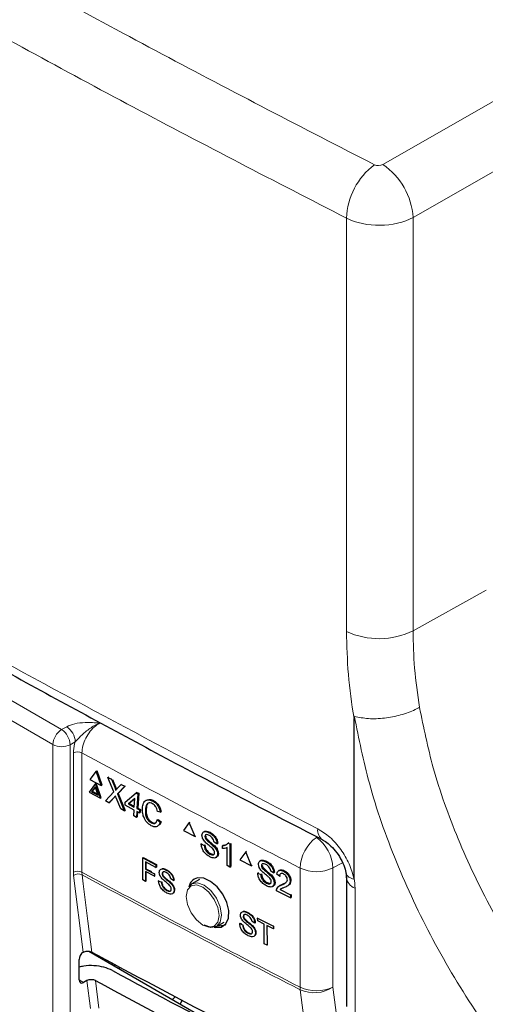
# Paper-space layout 'Blatt4' of a CAD drawing. Header units: millimetres. Extents: x 5 to 418, y 2 to 292.
# Tile 34 of 72: x 87 to 102, y 181 to 213. Entities that reach past the tile are written whole.
import ezdxf

# ---------------------------------------------------------------- set-up
doc = ezdxf.new("R2010")
doc.units = ezdxf.units.MM

psp = doc.layouts.new('Blatt4')

# ---------------------------------------------------------------- linework, layer by layer
at = {"color": 7, "linetype": 'Continuous', "lineweight": 18}
for p, q in [((98.785, 208.538), (103.279, 211.106)), ((104.263, 209.389), (99.769, 206.821)), ((97.605, 193.356), (97.605, 206.794)), ((99.769, 206.821), (99.769, 193.38)), ((70.51, 200.457), (88.339, 190.165)), ((88.056, 189.675), (70.227, 199.967)), ((99.769, 193.38), (102.15, 194.694)), ((88.339, 190.165), (88.506, 190.258)), ((88.056, 162.347), (88.056, 189.675)), ((88.784, 189.765), (88.617, 189.672)), ((88.617, 189.672), (88.617, 162.344)), ((88.723, 185.529), (88.723, 189.405)), ((88.999, 189.406), (88.999, 185.53)), ((90.067, 188.289), (90.094, 188.304)), ((90.055, 187.971), (90.082, 187.985)), ((97.478, 185.827), (97.164, 185.664)), ((88.73, 185.424), (88.723, 185.529)), ((89.046, 182.924), (88.73, 185.424)), ((88.999, 185.53), (89.004, 185.446)), ((96.096, 181.786), (96.096, 185.662)), ((97.164, 185.664), (97.164, 181.788)), ((97.883, 185.012), (97.883, 180.816)), ((88.909, 182.023), (89.051, 181.942)), ((89.276, 181.098), (89.162, 182.002)), ((89.439, 182.001), (89.553, 181.102))]:
    psp.add_line(p, q, dxfattribs=at)
at = {"color": 7, "linetype": 'Continuous', "lineweight": 25}
for p, q in [((97.851, 185.326), (97.851, 190.527)), ((89.467, 188.815), (89.257, 188.542)), ((89.467, 188.815), (89.494, 188.829)), ((89.629, 188.342), (89.467, 188.815)), ((89.656, 188.356), (89.494, 188.829)), ((89.847, 188.611), (89.873, 188.625)), ((90.039, 188.136), (89.847, 188.611)), ((89.847, 188.611), (89.962, 188.55)), ((89.441, 188.408), (89.231, 188.135)), ((89.257, 188.542), (89.629, 188.342)), ((89.434, 188.306), (89.31, 188.145)), ((89.439, 188.292), (89.337, 188.159)), ((89.53, 188.027), (89.434, 188.306)), ((89.441, 188.408), (89.468, 188.422)), ((89.603, 187.935), (89.441, 188.408)), ((89.63, 187.95), (89.468, 188.422)), ((89.629, 188.342), (89.656, 188.356)), ((89.962, 188.55), (89.988, 188.564)), ((89.962, 188.55), (90.067, 188.289)), ((89.996, 188.546), (90.094, 188.304)), ((90.146, 188.247), (90.276, 188.382)), ((90.392, 188.32), (90.154, 188.073)), ((90.408, 188.323), (90.181, 188.087)), ((90.276, 188.382), (90.302, 188.395)), ((90.276, 188.382), (90.392, 188.32)), ((90.392, 188.32), (90.418, 188.333)), ((89.231, 188.135), (89.603, 187.935)), ((89.31, 188.145), (89.337, 188.159)), ((89.31, 188.145), (89.53, 188.027)), ((89.337, 188.159), (89.518, 188.062)), ((89.603, 187.935), (89.63, 187.95)), ((89.763, 187.85), (90.039, 188.136)), ((90.055, 187.971), (89.879, 187.788)), ((90.082, 187.985), (89.906, 187.802)), ((90.094, 187.998), (90.082, 187.985)), ((90.262, 187.583), (90.115, 187.946)), ((90.154, 188.073), (90.181, 188.087)), ((90.154, 188.073), (90.376, 187.521)), ((90.181, 188.087), (90.404, 187.535)), ((90.408, 187.804), (90.759, 188.113)), ((90.759, 188.113), (90.786, 188.127)), ((90.759, 188.113), (90.819, 188.08)), ((90.819, 188.08), (90.789, 187.6)), ((90.801, 188.119), (90.847, 188.094)), ((90.847, 188.094), (90.816, 187.614)), ((90.819, 188.08), (90.847, 188.094)), ((89.879, 187.788), (89.763, 187.85)), ((89.879, 187.788), (89.906, 187.802)), ((90.402, 187.704), (90.408, 187.804)), ((90.696, 187.547), (90.402, 187.704)), ((90.72, 187.927), (90.515, 187.747)), ((90.515, 187.747), (90.542, 187.761)), ((90.515, 187.747), (90.702, 187.647)), ((90.72, 187.917), (90.542, 187.761)), ((90.542, 187.761), (90.704, 187.674)), ((90.702, 187.647), (90.72, 187.927)), ((91.304, 187.841), (91.332, 187.855)), ((90.376, 187.521), (90.262, 187.583)), ((90.376, 187.521), (90.404, 187.535)), ((90.684, 187.357), (90.696, 187.547)), ((90.77, 187.31), (90.684, 187.357)), ((90.782, 187.5), (90.77, 187.31)), ((90.77, 187.31), (90.797, 187.325)), ((90.869, 187.454), (90.782, 187.5)), ((90.789, 187.6), (90.816, 187.614)), ((90.789, 187.6), (90.875, 187.554)), ((90.808, 187.487), (90.797, 187.325)), ((90.816, 187.614), (90.902, 187.568)), ((90.875, 187.554), (90.869, 187.454)), ((90.869, 187.454), (90.896, 187.468)), ((90.875, 187.554), (90.902, 187.568)), ((90.902, 187.568), (90.896, 187.468)), ((91.064, 187.563), (91.091, 187.577)), ((91.55, 187.475), (91.453, 187.503)), ((91.55, 187.475), (91.577, 187.489)), ((91.252, 187.135), (91.279, 187.149)), ((91.454, 187.229), (91.481, 187.243)), ((91.454, 187.229), (91.547, 187.152)), ((91.481, 187.243), (91.574, 187.167)), ((91.547, 187.152), (91.574, 187.167)), ((92.491, 187.141), (92.303, 186.88)), ((92.491, 187.141), (92.517, 187.158)), ((92.679, 186.683), (92.491, 187.141)), ((92.303, 186.88), (92.679, 186.683)), ((92.679, 186.683), (92.705, 186.699)), ((92.979, 186.85), (92.949, 186.832)), ((93.001, 186.683), (93.027, 186.7)), ((93.141, 186.808), (93.167, 186.825)), ((92.879, 186.446), (92.905, 186.462)), ((92.879, 186.446), (92.975, 186.395)), ((92.975, 186.395), (93.001, 186.412)), ((93.025, 186.604), (93.051, 186.621)), ((93.293, 186.363), (93.319, 186.379)), ((93.393, 186.454), (93.298, 186.505)), ((93.393, 186.454), (93.42, 186.471)), ((93.568, 186.387), (93.594, 186.404)), ((93.568, 186.298), (93.568, 186.387)), ((93.595, 186.404), (93.703, 186.429)), ((93.756, 186.476), (93.783, 186.493)), ((93.756, 186.476), (93.812, 186.446)), ((93.812, 186.446), (93.839, 186.463)), ((93.812, 186.446), (93.812, 185.695)), ((93.839, 186.463), (93.839, 185.712)), ((93.16, 186.115), (93.186, 186.132)), ((93.411, 186.119), (93.437, 186.136)), ((93.725, 185.741), (93.725, 186.326)), ((94.327, 186.195), (94.138, 185.934)), ((94.327, 186.195), (94.354, 186.212)), ((94.516, 185.738), (94.327, 186.195)), ((90.977, 185.993), (90.99, 186.001)), ((90.978, 185.274), (90.977, 185.993)), ((90.977, 185.993), (91.409, 185.764)), ((90.99, 186.001), (91.422, 185.773)), ((91.409, 185.682), (91.068, 185.862)), ((91.068, 185.862), (91.069, 185.631)), ((91.082, 185.854), (91.082, 185.64)), ((91.409, 185.764), (91.422, 185.773)), ((91.409, 185.764), (91.409, 185.682)), ((91.422, 185.773), (91.422, 185.69)), ((93.356, 186.002), (93.386, 186.021)), ((93.812, 185.695), (93.725, 185.741)), ((93.812, 185.695), (93.839, 185.712)), ((94.138, 185.934), (94.516, 185.738)), ((94.516, 185.738), (94.542, 185.755)), ((94.817, 185.906), (94.788, 185.888)), ((94.84, 185.74), (94.866, 185.756)), ((94.982, 185.865), (95.007, 185.882)), ((91.069, 185.631), (91.082, 185.64)), ((91.069, 185.631), (91.36, 185.477)), ((91.36, 185.394), (91.069, 185.548)), ((91.069, 185.548), (91.07, 185.226)), ((91.082, 185.64), (91.26, 185.546)), ((91.083, 185.541), (91.083, 185.234)), ((91.36, 185.477), (91.373, 185.486)), ((91.36, 185.477), (91.36, 185.394)), ((91.36, 185.394), (91.373, 185.403)), ((91.409, 185.682), (91.422, 185.69)), ((91.608, 185.478), (91.622, 185.486)), ((91.632, 185.402), (91.645, 185.411)), ((91.742, 185.598), (91.755, 185.606)), ((94.718, 185.501), (94.743, 185.518)), ((94.718, 185.501), (94.814, 185.451)), ((94.814, 185.451), (94.84, 185.468)), ((94.865, 185.661), (94.891, 185.677)), ((95.134, 185.42), (95.16, 185.437)), ((95.235, 185.512), (95.139, 185.562)), ((95.235, 185.512), (95.261, 185.529)), ((95.428, 185.403), (95.341, 185.458)), ((95.42, 185.591), (95.39, 185.572)), ((95.428, 185.403), (95.454, 185.419)), ((95.56, 185.556), (95.586, 185.573)), ((91.07, 185.226), (90.978, 185.274)), ((91.07, 185.226), (91.083, 185.234)), ((91.493, 185.25), (91.506, 185.259)), ((91.493, 185.25), (91.584, 185.202)), ((91.584, 185.202), (91.597, 185.211)), ((91.887, 185.171), (91.9, 185.18)), ((91.982, 185.259), (91.891, 185.307)), ((91.982, 185.259), (91.996, 185.267)), ((92.476, 185.047), (92.577, 185.148)), ((92.827, 185.292), (92.577, 185.148)), ((95, 185.172), (95.026, 185.189)), ((95.198, 185.06), (95.227, 185.079)), ((95.253, 185.177), (95.279, 185.194)), ((95.443, 185.096), (95.413, 185.077)), ((95.499, 185.117), (95.525, 185.134)), ((95.525, 185.134), (95.642, 185.193)), ((95.681, 185.079), (95.711, 185.098)), ((95.77, 185.239), (95.797, 185.256)), ((97.6, 185.365), (97.6, 181.165)), ((91.761, 184.934), (91.774, 184.942)), ((92, 184.938), (92.013, 184.946)), ((95.779, 184.691), (95.332, 184.923)), ((95.444, 184.961), (95.471, 184.977)), ((95.444, 184.961), (95.779, 184.787)), ((95.779, 184.787), (95.806, 184.804)), ((95.779, 184.787), (95.779, 184.691)), ((95.806, 184.804), (95.806, 184.708)), ((95.779, 184.691), (95.806, 184.708)), ((94.38, 184.211), (94.393, 184.219)), ((93.377, 183.762), (93.627, 183.906)), ((94.133, 183.858), (94.146, 183.867)), ((94.133, 183.858), (94.225, 183.811)), ((94.146, 183.867), (94.185, 183.847)), ((94.225, 183.811), (94.238, 183.82)), ((94.247, 184.088), (94.26, 184.097)), ((94.271, 184.013), (94.285, 184.021)), ((94.529, 183.785), (94.542, 183.793)), ((94.625, 183.875), (94.532, 183.922)), ((94.625, 183.875), (94.638, 183.883)), ((94.715, 184.031), (94.728, 184.04)), ((94.715, 184.031), (95.227, 183.771)), ((94.716, 183.948), (94.715, 184.031)), ((94.925, 183.841), (94.716, 183.948)), ((94.932, 183.203), (94.925, 183.841)), ((95.227, 183.688), (95.018, 183.794)), ((95.018, 183.794), (95.024, 183.156)), ((94.404, 183.545), (94.417, 183.553)), ((94.645, 183.553), (94.657, 183.561)), ((95.227, 183.771), (95.24, 183.78)), ((95.227, 183.771), (95.227, 183.688)), ((95.227, 183.688), (95.241, 183.696)), ((95.024, 183.156), (94.932, 183.203)), ((95.024, 183.156), (95.037, 183.164)), ((89.046, 182.924), (89.051, 182.927)), ((89.226, 182.956), (94.163, 180.106)), ((88.909, 182.026), (88.909, 182.685)), ((89.529, 182.817), (89.529, 182.781)), ((89.591, 182.784), (89.558, 182.765)), ((90.015, 182.555), (89.968, 182.528)), ((90.103, 182.508), (90.053, 182.479)), ((90.208, 182.452), (90.208, 182.389)), ((89.162, 182.002), (89.051, 181.942)), ((92.033, 181.479), (91.947, 181.385)), ((92.257, 181.361), (92.191, 181.245))]:
    psp.add_line(p, q, dxfattribs=at)
at = {"color": 7, "linetype": 'Continuous', "lineweight": 18, "flags": 128}
for points in [[(89.004, 185.446), (89.042, 185.144), (89.195, 183.934), (89.322, 182.929)], [(92.928, 183.807), (93.133, 183.736), (93.306, 183.77), (93.423, 183.903), (93.463, 184.117), (93.423, 184.377), (93.306, 184.645), (93.133, 184.879), (92.928, 185.045), (92.722, 185.116), (92.549, 185.082), (92.432, 184.949), (92.392, 184.735), (92.432, 184.475), (92.549, 184.207), (92.722, 183.973), (92.928, 183.807)], [(92.577, 185.148), (92.577, 185.148), (92.761, 185.183), (92.977, 185.108), (93.194, 184.933), (93.377, 184.686), (93.5, 184.403), (93.543, 184.128), (93.5, 183.903), (93.377, 183.762), (93.377, 183.762)], [(98.933, 160.062), (98.774, 161.274), (98.14, 166.124), (96.101, 181.703)], [(97.164, 181.788), (98.58, 170.964), (99.996, 160.147)]]:
    psp.add_lwpolyline(points, dxfattribs=at)
at = {"color": 7, "linetype": 'Continuous', "lineweight": 25, "flags": 128}
for points in [[(93.299, 183.74), (93.339, 183.727), (93.534, 183.745), (93.682, 183.853), (93.765, 184.037), (93.776, 184.277), (93.712, 184.546), (93.581, 184.813), (93.398, 185.05), (93.183, 185.228), (92.96, 185.328), (92.755, 185.339), (92.646, 185.299), (92.646, 185.299)], [(93.377, 183.762), (93.194, 183.726), (92.977, 183.802)], [(93.421, 183.787), (93.471, 183.779), (93.671, 183.816)]]:
    psp.add_lwpolyline(points, dxfattribs=at)
at = {"color": 7, "linetype": 'Continuous', "lineweight": 18}
for centre, radius, start, end in [((99.886, 206.708), 2.283, 126.9444, 177.846), ((97.542, 206.685), 2.231, 3.4874, 56.1627), ((98.662, 195.609), 2.489, 244.8828, 296.4231), ((88.16, 189.738), 0.624, 2.4792, 56.3611), ((88.67, 189.647), 0.615, 122.6055, 177.3945), ((87.993, 189.645), 0.624, 2.4792, 56.3611), ((88.339, 190.222), 0.616, 242.6565, 296.7662), ((88.862, 189.128), 0.31, 63.8368, 116.6779), ((280.497, 543.834), 402.853, 241.61753, 242.75876), ((97.048, 186.891), 0.382, 172.6413, 236.177), ((97.39, 185.613), 1.295, 126.0261, 177.8015), ((95.875, 185.613), 1.289, 2.2312, 54.2597), ((88.862, 185.252), 0.31, 63.8368, 116.6779), ((88.887, 185.193), 0.279, 65.0933, 124.1373), ((280.497, 539.958), 402.853, 241.61753, 242.75876), ((280.499, 539.868), 402.847, 241.61758, 242.75876), ((96.629, 186.793), 1.249, 244.78, 295.3751), ((98.01, 185.405), 0.413, 185.5784, 252.0969), ((96.629, 182.917), 1.249, 244.78, 295.3751), ((96.814, 181.785), 0.718, 179.8785, 186.5632), ((96.553, 182.736), 1.128, 246.3585, 302.7876)]:
    psp.add_arc(centre, radius, start, end, dxfattribs=at)
for centre, major_axis, ratio, start_param, end_param in [((98.647, 208.622), (0.2, 0.003), 0.587275, 3.980123, 5.466063), ((98.664, 207.489), (1.6, 0.003), 0.578546, 3.988062, 5.474002)]:
    psp.add_ellipse(centre, major_axis=major_axis, ratio=ratio, start_param=start_param, end_param=end_param, dxfattribs=at)
at = {"color": 7, "linetype": 'Continuous', "lineweight": 25}
for centre, major_axis, ratio, start_param, end_param in [((89.053, 182.765), (0.103, 0.172), 0.587369, 0.847258, 2.36515), ((363.013, 357.417), (400.469, 6.162), 0.587275, 3.950946, 3.967413), ((361.695, 344.282), (397.637, -5.907), 0.567125, 3.968584, 3.983526), ((89.053, 182.106), (0.103, 0.172), 0.587369, 2.36515, 3.918493), ((361.694, 344.282), (398.444, -5.919), 0.567125, 3.968582, 3.985126)]:
    psp.add_ellipse(centre, major_axis=major_axis, ratio=ratio, start_param=start_param, end_param=end_param, dxfattribs=at)
at = {"color": 7, "linetype": 'Continuous', "lineweight": 18}
for points, knots in [([(62.502, 229.401), (65.576, 227.412), (70.716, 224.085), (78.226, 219.588), (84.83, 215.804), (91.579, 212.108), (96.202, 209.725), (98.514, 208.532)], [0, 0, 0, 0, 0.271012, 0.453209, 0.635506, 0.817703, 1, 1, 1, 1]), ([(97.605, 206.794), (95.286, 207.989), (90.647, 210.381), (83.875, 214.09), (77.247, 217.887), (69.711, 222.4), (64.551, 225.739), (61.467, 227.736)], [0, 0, 0, 0, 0.182198, 0.364496, 0.546692, 0.728987, 1, 1, 1, 1]), ([(63.288, 206.21), (65.364, 204.881), (69.517, 202.223), (77.101, 197.648), (86.068, 192.5), (93.133, 188.794), (96.669, 186.94)], [0, 0, 0, 0, 0.1970476, 0.3942021, 0.6969067, 1, 1, 1, 1]), ([(97.851, 190.527), (97.851, 190.527), (97.77, 191.011), (97.64, 191.975), (97.617, 192.894), (97.605, 193.356)], [0, 0, 0, 0, 0.000007, 0.497555, 1, 1, 1, 1]), ([(99.769, 193.38), (99.778, 192.977), (99.796, 192.168), (99.919, 191.317), (99.981, 190.889)], [0, 0, 0, 0, 0.497694, 1, 1, 1, 1]), ([(99.981, 190.889), (99.963, 190.879), (99.918, 190.853), (99.731, 190.759), (99.375, 190.627), (98.84, 190.525), (98.303, 190.504), (98.01, 190.564), (97.864, 190.594)], [0, 0, 0, 0, 0.032413, 0.079525, 0.309644, 0.539763, 0.769881, 1, 1, 1, 1]), ([(99.981, 190.889), (100.114, 190.236), (100.401, 188.824), (101.196, 186.602), (102.288, 184.302), (103.639, 182.088), (105.19, 180.012), (106.898, 178.141), (108.317, 176.854), (109.146, 176.219), (109.364, 176.052)], [0, 0, 0, 0, 0.11921, 0.257409, 0.39561, 0.5342, 0.672791, 0.811711, 0.95063, 1, 1, 1, 1]), ([(104.651, 177.361), (104.284, 177.776), (103.301, 178.884), (101.842, 180.877), (100.37, 183.32), (99.184, 185.859), (98.319, 188.313), (98.008, 189.871), (97.864, 190.594)], [0, 0, 0, 0, 0.10958, 0.292634, 0.475694, 0.658699, 0.841707, 1, 1, 1, 1]), ([(88.506, 190.258), (88.589, 190.293), (88.765, 190.369), (89.148, 190.404), (89.422, 190.387), (89.582, 190.377), (89.583, 190.376)], [0, 0, 0, 0, 0.270433, 0.574379, 0.997264, 1, 1, 1, 1]), ([(89.583, 190.376), (89.582, 190.376), (89.523, 190.354), (89.363, 190.279), (89.134, 190.111), (88.93, 189.923), (88.824, 189.809), (88.784, 189.765)], [0, 0, 0, 0, 0.003577, 0.201161, 0.547594, 0.825502, 1, 1, 1, 1]), ([(89.583, 190.376), (89.539, 190.35), (89.431, 190.283), (89.267, 190.115), (89.119, 189.887), (89.018, 189.637), (89.005, 189.483), (88.999, 189.406)], [0, 0, 0, 0, 0.142149, 0.356934, 0.571413, 0.78572, 1, 1, 1, 1]), ([(88.723, 189.405), (88.73, 189.501), (88.739, 189.618), (88.777, 189.742), (88.784, 189.765)], [0, 0, 0, 0, 0.818315, 1, 1, 1, 1]), ([(96.669, 186.94), (96.804, 186.856), (97.074, 186.688), (97.434, 186.278), (97.707, 185.807), (97.815, 185.468), (97.844, 185.303), (97.845, 185.296)], [0, 0, 0, 0, 0.247376, 0.494647, 0.741802, 0.988682, 1, 1, 1, 1]), ([(97.594, 185.508), (97.594, 185.497), (97.59, 185.444), (97.668, 185.364), (97.786, 185.319), (97.845, 185.296)], [0, 0, 0, 0, 0.114598, 0.557299, 1, 1, 1, 1]), ([(97.851, 185.326), (97.851, 185.326), (97.872, 185.218), (97.878, 185.115), (97.883, 185.012)], [0, 0, 0, 0, 0.0000654, 1, 1, 1, 1])]:
    psp.add_open_spline(points, degree=3, knots=knots, dxfattribs=at)
at = {"color": 7, "linetype": 'Continuous', "lineweight": 25}
for points, knots in [([(63.454, 205.847), (64.811, 204.974), (67.748, 203.082), (72.377, 200.227), (77.322, 197.273), (82.361, 194.368), (87.49, 191.514), (92.313, 188.914), (95.462, 187.289), (96.84, 186.578)], [0, 0, 0, 0, 0.129176, 0.279748, 0.430402, 0.581177, 0.731953, 0.88267, 1, 1, 1, 1]), ([(97.864, 190.594), (97.863, 190.594), (97.862, 190.594), (97.86, 190.593), (97.855, 190.587), (97.852, 190.565), (97.851, 190.543), (97.851, 190.527)], [0, 0, 0, 0, 0.025395, 0.058858, 0.121012, 0.388355, 1, 1, 1, 1]), ([(90.067, 188.289), (90.073, 188.272), (90.083, 188.248), (90.094, 188.217), (90.096, 188.203), (90.097, 188.196)], [0, 0, 0, 0, 0.561277, 0.781763, 1, 1, 1, 1]), ([(90.094, 188.304), (90.1, 188.286), (90.11, 188.262), (90.12, 188.235), (90.122, 188.225), (90.122, 188.222)], [0, 0, 0, 0, 0.642738, 0.895224, 1, 1, 1, 1]), ([(90.091, 188.007), (90.084, 188.001), (90.072, 187.988), (90.06, 187.976), (90.055, 187.971)], [0, 0, 0, 0, 0.5600016, 1, 1, 1, 1]), ([(90.115, 187.946), (90.111, 187.957), (90.102, 187.978), (90.094, 187.998), (90.091, 188.007)], [0, 0, 0, 0, 0.5599998, 1, 1, 1, 1]), ([(90.097, 188.196), (90.106, 188.206), (90.122, 188.223), (90.139, 188.24), (90.146, 188.247)], [0, 0, 0, 0, 0.56, 1, 1, 1, 1]), ([(90.968, 187.613), (90.976, 187.668), (90.99, 187.776), (91.074, 187.874), (91.189, 187.89), (91.266, 187.857), (91.304, 187.841)], [0, 0, 0, 0, 0.2804925, 0.5595697, 0.7796153, 1, 1, 1, 1]), ([(91.294, 187.754), (91.27, 187.764), (91.222, 187.786), (91.156, 187.778), (91.084, 187.718), (91.072, 187.627), (91.064, 187.563)], [0, 0, 0, 0, 0.187223, 0.373906, 0.560736, 1, 1, 1, 1]), ([(91.143, 187.751), (91.141, 187.75), (91.101, 187.717), (91.096, 187.646), (91.091, 187.577)], [0, 0, 0, 0, 0.04544, 1, 1, 1, 1]), ([(91.157, 187.885), (91.177, 187.89), (91.23, 187.903), (91.292, 187.874), (91.332, 187.855)], [0, 0, 0, 0, 0.372035, 1, 1, 1, 1]), ([(91.453, 187.503), (91.447, 187.531), (91.436, 187.587), (91.397, 187.665), (91.346, 187.722), (91.311, 187.743), (91.294, 187.754)], [0, 0, 0, 0, 0.2805533, 0.5597389, 0.7796538, 1, 1, 1, 1]), ([(91.304, 187.841), (91.337, 187.821), (91.403, 187.78), (91.48, 187.68), (91.53, 187.574), (91.543, 187.508), (91.55, 187.475)], [0, 0, 0, 0, 0.280081, 0.559449, 0.779549, 1, 1, 1, 1]), ([(91.332, 187.855), (91.364, 187.835), (91.43, 187.794), (91.507, 187.694), (91.557, 187.588), (91.57, 187.522), (91.577, 187.489)], [0, 0, 0, 0, 0.280081, 0.559449, 0.779549, 1, 1, 1, 1]), ([(91.255, 187.04), (91.205, 187.072), (91.105, 187.134), (91.006, 187.31), (90.968, 187.473), (90.968, 187.567), (90.968, 187.613)], [0, 0, 0, 0, 0.279955, 0.558088, 0.778912, 1, 1, 1, 1]), ([(91.064, 187.563), (91.063, 187.52), (91.061, 187.434), (91.093, 187.301), (91.167, 187.192), (91.224, 187.154), (91.252, 187.135)], [0, 0, 0, 0, 0.281245, 0.560716, 0.780138, 1, 1, 1, 1]), ([(91.091, 187.577), (91.09, 187.534), (91.088, 187.449), (91.12, 187.316), (91.194, 187.206), (91.251, 187.168), (91.279, 187.149)], [0, 0, 0, 0, 0.281245, 0.560716, 0.780138, 1, 1, 1, 1]), ([(91.252, 187.135), (91.278, 187.124), (91.33, 187.102), (91.413, 187.126), (91.438, 187.19), (91.454, 187.229)], [0, 0, 0, 0, 0.280711, 0.560905, 1, 1, 1, 1]), ([(91.547, 187.152), (91.533, 187.118), (91.506, 187.051), (91.429, 187.002), (91.341, 187.001), (91.284, 187.027), (91.255, 187.04)], [0, 0, 0, 0, 0.280256, 0.559546, 0.779589, 1, 1, 1, 1]), ([(91.279, 187.149), (91.306, 187.137), (91.354, 187.116), (91.392, 187.133), (91.409, 187.14)], [0, 0, 0, 0, 0.553095, 1, 1, 1, 1]), ([(91.574, 187.167), (91.563, 187.129), (91.549, 187.086), (91.518, 187.068), (91.514, 187.065)], [0, 0, 0, 0, 0.865837, 1, 1, 1, 1]), ([(92.905, 186.727), (92.907, 186.749), (92.912, 186.793), (92.946, 186.836), (93.019, 186.86), (93.091, 186.83), (93.141, 186.808)], [0, 0, 0, 0, 0.1870287, 0.3741238, 0.5611402, 1, 1, 1, 1]), ([(93.005, 186.512), (92.99, 186.529), (92.96, 186.564), (92.916, 186.64), (92.909, 186.694), (92.905, 186.727)], [0, 0, 0, 0, 0.281445, 0.562273, 1, 1, 1, 1]), ([(92.98, 186.85), (92.994, 186.856), (93.046, 186.879), (93.117, 186.848), (93.168, 186.826)], [0, 0, 0, 0, 0.2794916, 1, 1, 1, 1]), ([(93.145, 186.72), (93.127, 186.729), (93.09, 186.747), (93.04, 186.752), (93.007, 186.728), (93.003, 186.698), (93.001, 186.683)], [0, 0, 0, 0, 0.28129, 0.56082, 0.78068, 1, 1, 1, 1]), ([(93.001, 186.683), (93.002, 186.669), (93.004, 186.643), (93.019, 186.616), (93.025, 186.604)], [0, 0, 0, 0, 0.559617, 1, 1, 1, 1]), ([(93.028, 186.7), (93.029, 186.686), (93.031, 186.66), (93.046, 186.633), (93.052, 186.621)], [0, 0, 0, 0, 0.5596169, 1, 1, 1, 1]), ([(93.141, 186.808), (93.175, 186.788), (93.242, 186.748), (93.329, 186.655), (93.383, 186.548), (93.39, 186.485), (93.393, 186.454)], [0, 0, 0, 0, 0.280797, 0.560151, 0.779877, 1, 1, 1, 1]), ([(93.298, 186.505), (93.294, 186.529), (93.287, 186.578), (93.232, 186.668), (93.178, 186.7), (93.145, 186.72)], [0, 0, 0, 0, 0.281097, 0.560287, 1, 1, 1, 1]), ([(93.168, 186.826), (93.202, 186.805), (93.269, 186.765), (93.356, 186.672), (93.409, 186.565), (93.417, 186.503), (93.42, 186.471)], [0, 0, 0, 0, 0.280797, 0.560151, 0.779877, 1, 1, 1, 1]), ([(93.164, 186.026), (93.124, 186.049), (93.045, 186.095), (92.946, 186.21), (92.89, 186.337), (92.882, 186.409), (92.879, 186.446)], [0, 0, 0, 0, 0.280814, 0.559563, 0.77962, 1, 1, 1, 1]), ([(92.975, 186.395), (92.979, 186.364), (92.986, 186.303), (93.037, 186.214), (93.099, 186.152), (93.139, 186.127), (93.16, 186.115)], [0, 0, 0, 0, 0.280632, 0.558674, 0.779197, 1, 1, 1, 1]), ([(93.002, 186.412), (93.006, 186.381), (93.013, 186.32), (93.064, 186.231), (93.125, 186.169), (93.166, 186.144), (93.187, 186.132)], [0, 0, 0, 0, 0.280632, 0.5586744, 0.7791973, 1, 1, 1, 1]), ([(93.242, 186.304), (93.216, 186.328), (93.171, 186.367), (93.109, 186.417), (93.056, 186.461), (93.022, 186.495), (93.005, 186.512)], [0, 0, 0, 0, 0.339939, 0.560025, 0.780082, 1, 1, 1, 1]), ([(93.025, 186.604), (93.075, 186.558), (93.163, 186.474), (93.253, 186.397), (93.293, 186.363)], [0, 0, 0, 0, 0.558382, 1, 1, 1, 1]), ([(93.052, 186.621), (93.102, 186.575), (93.19, 186.491), (93.28, 186.414), (93.32, 186.38)], [0, 0, 0, 0, 0.558382, 1, 1, 1, 1]), ([(93.293, 186.363), (93.311, 186.343), (93.347, 186.304), (93.386, 186.238), (93.408, 186.173), (93.41, 186.137), (93.411, 186.119)], [0, 0, 0, 0, 0.280371, 0.559909, 0.779859, 1, 1, 1, 1]), ([(93.32, 186.38), (93.338, 186.36), (93.374, 186.321), (93.413, 186.255), (93.435, 186.19), (93.437, 186.154), (93.438, 186.136)], [0, 0, 0, 0, 0.280371, 0.559909, 0.779859, 1, 1, 1, 1]), ([(93.568, 186.387), (93.61, 186.391), (93.686, 186.398), (93.735, 186.452), (93.756, 186.476)], [0, 0, 0, 0, 0.560427, 1, 1, 1, 1]), ([(96.835, 186.572), (96.891, 186.54), (97.002, 186.474), (97.202, 186.282), (97.386, 186.034), (97.518, 185.766), (97.578, 185.577), (97.584, 185.512), (97.584, 185.507)], [0, 0, 0, 0, 0.188489, 0.376383, 0.582477, 0.797295, 0.986135, 1, 1, 1, 1]), ([(93.16, 186.115), (93.18, 186.106), (93.221, 186.087), (93.273, 186.087), (93.308, 186.115), (93.313, 186.148), (93.315, 186.164)], [0, 0, 0, 0, 0.280917, 0.560813, 0.780502, 1, 1, 1, 1]), ([(93.411, 186.119), (93.405, 186.085), (93.395, 186.018), (93.302, 185.971), (93.216, 186.005), (93.164, 186.026)], [0, 0, 0, 0, 0.279942, 0.56008, 1, 1, 1, 1]), ([(93.187, 186.132), (93.207, 186.123), (93.247, 186.106), (93.293, 186.101), (93.307, 186.115), (93.31, 186.118)], [0, 0, 0, 0, 0.449079, 0.896524, 1, 1, 1, 1]), ([(93.315, 186.164), (93.314, 186.178), (93.312, 186.205), (93.287, 186.258), (93.259, 186.286), (93.242, 186.304)], [0, 0, 0, 0, 0.280089, 0.55997, 1, 1, 1, 1]), ([(93.438, 186.136), (93.434, 186.1), (93.429, 186.048), (93.393, 186.033), (93.382, 186.029)], [0, 0, 0, 0, 0.704788, 1, 1, 1, 1]), ([(93.725, 186.326), (93.698, 186.316), (93.65, 186.297), (93.593, 186.298), (93.568, 186.298)], [0, 0, 0, 0, 0.559686, 1, 1, 1, 1]), ([(94.744, 185.783), (94.746, 185.805), (94.751, 185.849), (94.785, 185.892), (94.859, 185.916), (94.931, 185.886), (94.982, 185.865)], [0, 0, 0, 0, 0.187029, 0.374124, 0.56114, 1, 1, 1, 1]), ([(94.845, 185.568), (94.83, 185.586), (94.799, 185.621), (94.755, 185.696), (94.748, 185.75), (94.744, 185.783)], [0, 0, 0, 0, 0.2814452, 0.5622732, 1, 1, 1, 1]), ([(94.819, 185.906), (94.833, 185.913), (94.886, 185.936), (94.957, 185.905), (95.008, 185.883)], [0, 0, 0, 0, 0.281316, 1, 1, 1, 1]), ([(94.985, 185.777), (94.967, 185.786), (94.93, 185.803), (94.88, 185.808), (94.847, 185.785), (94.842, 185.755), (94.84, 185.74)], [0, 0, 0, 0, 0.28129, 0.56082, 0.78068, 1, 1, 1, 1]), ([(94.84, 185.74), (94.842, 185.725), (94.844, 185.699), (94.859, 185.672), (94.865, 185.661)], [0, 0, 0, 0, 0.5596169, 1, 1, 1, 1]), ([(94.867, 185.757), (94.868, 185.742), (94.871, 185.716), (94.885, 185.69), (94.892, 185.678)], [0, 0, 0, 0, 0.5596169, 1, 1, 1, 1]), ([(94.982, 185.865), (95.015, 185.845), (95.083, 185.806), (95.171, 185.713), (95.224, 185.605), (95.232, 185.543), (95.235, 185.512)], [0, 0, 0, 0, 0.280797, 0.560151, 0.779877, 1, 1, 1, 1]), ([(95.139, 185.562), (95.135, 185.587), (95.128, 185.635), (95.073, 185.725), (95.018, 185.757), (94.985, 185.777)], [0, 0, 0, 0, 0.281097, 0.560287, 1, 1, 1, 1]), ([(95.008, 185.883), (95.042, 185.863), (95.11, 185.823), (95.197, 185.73), (95.251, 185.623), (95.258, 185.561), (95.262, 185.529)], [0, 0, 0, 0, 0.280797, 0.560151, 0.779877, 1, 1, 1, 1]), ([(91.517, 185.52), (91.519, 185.541), (91.524, 185.583), (91.556, 185.624), (91.626, 185.647), (91.694, 185.618), (91.742, 185.598)], [0, 0, 0, 0, 0.187029, 0.374124, 0.56114, 1, 1, 1, 1]), ([(91.613, 185.314), (91.599, 185.331), (91.569, 185.364), (91.528, 185.437), (91.521, 185.488), (91.517, 185.52)], [0, 0, 0, 0, 0.281445, 0.562273, 1, 1, 1, 1]), ([(91.595, 185.636), (91.602, 185.639), (91.646, 185.657), (91.706, 185.629), (91.755, 185.606)], [0, 0, 0, 0, 0.180423, 1, 1, 1, 1]), ([(91.745, 185.513), (91.728, 185.521), (91.693, 185.539), (91.646, 185.543), (91.614, 185.521), (91.61, 185.492), (91.608, 185.478)], [0, 0, 0, 0, 0.28129, 0.56082, 0.78068, 1, 1, 1, 1]), ([(91.608, 185.478), (91.61, 185.464), (91.612, 185.439), (91.626, 185.413), (91.632, 185.402)], [0, 0, 0, 0, 0.559617, 1, 1, 1, 1]), ([(91.649, 185.539), (91.642, 185.536), (91.626, 185.526), (91.623, 185.502), (91.622, 185.487)], [0, 0, 0, 0, 0.394344, 1, 1, 1, 1]), ([(91.622, 185.487), (91.623, 185.473), (91.625, 185.448), (91.639, 185.422), (91.645, 185.411)], [0, 0, 0, 0, 0.559617, 1, 1, 1, 1]), ([(91.632, 185.402), (91.659, 185.373), (91.705, 185.324), (91.773, 185.271), (91.831, 185.224), (91.868, 185.189), (91.887, 185.171)], [0, 0, 0, 0, 0.338408, 0.558974, 0.779535, 1, 1, 1, 1]), ([(91.645, 185.411), (91.673, 185.381), (91.718, 185.332), (91.787, 185.279), (91.844, 185.232), (91.882, 185.197), (91.9, 185.18)], [0, 0, 0, 0, 0.338408, 0.558974, 0.779535, 1, 1, 1, 1]), ([(91.742, 185.598), (91.774, 185.578), (91.838, 185.54), (91.921, 185.451), (91.972, 185.348), (91.979, 185.288), (91.982, 185.259)], [0, 0, 0, 0, 0.280797, 0.560151, 0.779877, 1, 1, 1, 1]), ([(91.891, 185.307), (91.887, 185.33), (91.88, 185.377), (91.828, 185.463), (91.777, 185.494), (91.745, 185.513)], [0, 0, 0, 0, 0.281097, 0.560287, 1, 1, 1, 1]), ([(91.755, 185.606), (91.787, 185.587), (91.851, 185.549), (91.934, 185.46), (91.985, 185.356), (91.992, 185.297), (91.996, 185.267)], [0, 0, 0, 0, 0.2807972, 0.5601508, 0.7798767, 1, 1, 1, 1]), ([(95.004, 185.083), (94.964, 185.106), (94.885, 185.152), (94.785, 185.267), (94.728, 185.393), (94.721, 185.465), (94.718, 185.501)], [0, 0, 0, 0, 0.280814, 0.559563, 0.77962, 1, 1, 1, 1]), ([(94.814, 185.451), (94.818, 185.421), (94.826, 185.36), (94.877, 185.271), (94.939, 185.209), (94.98, 185.184), (95, 185.172)], [0, 0, 0, 0, 0.280632, 0.5586744, 0.7791973, 1, 1, 1, 1]), ([(94.841, 185.469), (94.845, 185.438), (94.853, 185.377), (94.903, 185.288), (94.965, 185.226), (95.006, 185.201), (95.027, 185.189)], [0, 0, 0, 0, 0.280632, 0.558674, 0.779197, 1, 1, 1, 1]), ([(95.083, 185.361), (95.056, 185.385), (95.012, 185.424), (94.949, 185.474), (94.896, 185.518), (94.862, 185.551), (94.845, 185.568)], [0, 0, 0, 0, 0.339939, 0.560025, 0.780082, 1, 1, 1, 1]), ([(94.865, 185.661), (94.915, 185.614), (95.003, 185.531), (95.094, 185.454), (95.134, 185.42)], [0, 0, 0, 0, 0.5583825, 1, 1, 1, 1]), ([(94.892, 185.678), (94.941, 185.632), (95.03, 185.549), (95.121, 185.471), (95.161, 185.437)], [0, 0, 0, 0, 0.558382, 1, 1, 1, 1]), ([(95.134, 185.42), (95.152, 185.401), (95.188, 185.362), (95.228, 185.295), (95.25, 185.231), (95.252, 185.195), (95.253, 185.177)], [0, 0, 0, 0, 0.2803713, 0.5599089, 0.7798589, 1, 1, 1, 1]), ([(95.161, 185.437), (95.179, 185.418), (95.215, 185.379), (95.254, 185.313), (95.276, 185.248), (95.278, 185.212), (95.28, 185.194)], [0, 0, 0, 0, 0.2803713, 0.5599089, 0.7798589, 1, 1, 1, 1]), ([(95.341, 185.458), (95.346, 185.488), (95.356, 185.55), (95.414, 185.593), (95.488, 185.589), (95.536, 185.567), (95.56, 185.556)], [0, 0, 0, 0, 0.280235, 0.558893, 0.779132, 1, 1, 1, 1]), ([(95.425, 185.585), (95.433, 185.592), (95.455, 185.613), (95.516, 185.605), (95.563, 185.583), (95.587, 185.573)], [0, 0, 0, 0, 0.209748, 0.604311, 1, 1, 1, 1]), ([(95.558, 185.47), (95.539, 185.478), (95.501, 185.495), (95.456, 185.485), (95.432, 185.45), (95.429, 185.418), (95.428, 185.403)], [0, 0, 0, 0, 0.28041, 0.559489, 0.779375, 1, 1, 1, 1]), ([(95.683, 185.284), (95.68, 185.304), (95.676, 185.345), (95.64, 185.404), (95.599, 185.446), (95.572, 185.462), (95.558, 185.47)], [0, 0, 0, 0, 0.27908, 0.558612, 0.779043, 1, 1, 1, 1]), ([(95.56, 185.556), (95.59, 185.538), (95.649, 185.503), (95.721, 185.414), (95.764, 185.32), (95.768, 185.266), (95.77, 185.239)], [0, 0, 0, 0, 0.280482, 0.559644, 0.779749, 1, 1, 1, 1]), ([(95.587, 185.573), (95.616, 185.555), (95.676, 185.52), (95.747, 185.431), (95.791, 185.337), (95.795, 185.283), (95.797, 185.256)], [0, 0, 0, 0, 0.280482, 0.559644, 0.779749, 1, 1, 1, 1]), ([(97.583, 185.508), (97.591, 185.456), (97.601, 185.394), (97.599, 185.354), (97.599, 185.348)], [0, 0, 0, 0, 0.842217, 1, 1, 1, 1]), ([(91.765, 184.849), (91.727, 184.871), (91.652, 184.915), (91.557, 185.025), (91.503, 185.147), (91.496, 185.216), (91.493, 185.25)], [0, 0, 0, 0, 0.280814, 0.559563, 0.77962, 1, 1, 1, 1]), ([(91.584, 185.202), (91.588, 185.173), (91.595, 185.114), (91.644, 185.029), (91.702, 184.969), (91.741, 184.946), (91.761, 184.934)], [0, 0, 0, 0, 0.280632, 0.558674, 0.779197, 1, 1, 1, 1]), ([(91.598, 185.211), (91.601, 185.181), (91.609, 185.123), (91.657, 185.038), (91.716, 184.978), (91.755, 184.954), (91.774, 184.943)], [0, 0, 0, 0, 0.280632, 0.558674, 0.779197, 1, 1, 1, 1]), ([(91.839, 185.115), (91.813, 185.137), (91.771, 185.175), (91.711, 185.223), (91.661, 185.266), (91.629, 185.298), (91.613, 185.314)], [0, 0, 0, 0, 0.339939, 0.560025, 0.780082, 1, 1, 1, 1]), ([(91.908, 184.981), (91.907, 184.994), (91.905, 185.02), (91.881, 185.07), (91.855, 185.098), (91.839, 185.115)], [0, 0, 0, 0, 0.2800885, 0.5599705, 1, 1, 1, 1]), ([(91.887, 185.171), (91.904, 185.152), (91.938, 185.115), (91.976, 185.051), (91.996, 184.99), (91.998, 184.955), (92, 184.938)], [0, 0, 0, 0, 0.280371, 0.559909, 0.779859, 1, 1, 1, 1]), ([(91.9, 185.18), (91.918, 185.161), (91.952, 185.123), (91.989, 185.06), (92.01, 184.998), (92.012, 184.964), (92.013, 184.946)], [0, 0, 0, 0, 0.280371, 0.559909, 0.779859, 1, 1, 1, 1]), ([(92.646, 185.299), (92.596, 185.262), (92.516, 185.203), (92.49, 185.086), (92.48, 185.041)], [0, 0, 0, 0, 0.620461, 1, 1, 1, 1]), ([(95, 185.172), (95.021, 185.163), (95.062, 185.144), (95.114, 185.145), (95.149, 185.173), (95.154, 185.206), (95.156, 185.222)], [0, 0, 0, 0, 0.2809172, 0.5608127, 0.7805018, 1, 1, 1, 1]), ([(95.253, 185.177), (95.247, 185.143), (95.236, 185.076), (95.144, 185.028), (95.057, 185.062), (95.004, 185.083)], [0, 0, 0, 0, 0.2799417, 0.5600797, 1, 1, 1, 1]), ([(95.027, 185.189), (95.047, 185.18), (95.087, 185.163), (95.133, 185.158), (95.148, 185.173), (95.151, 185.176)], [0, 0, 0, 0, 0.447952, 0.894275, 1, 1, 1, 1]), ([(95.156, 185.222), (95.155, 185.236), (95.153, 185.263), (95.128, 185.315), (95.1, 185.344), (95.083, 185.361)], [0, 0, 0, 0, 0.280089, 0.55997, 1, 1, 1, 1]), ([(95.28, 185.194), (95.276, 185.158), (95.271, 185.106), (95.234, 185.091), (95.224, 185.087)], [0, 0, 0, 0, 0.708021, 1, 1, 1, 1]), ([(95.341, 184.985), (95.353, 185.008), (95.372, 185.046), (95.415, 185.079), (95.455, 185.101), (95.484, 185.112), (95.499, 185.117)], [0, 0, 0, 0, 0.339411, 0.559525, 0.779752, 1, 1, 1, 1]), ([(95.443, 185.096), (95.456, 185.104), (95.482, 185.119), (95.511, 185.129), (95.525, 185.134)], [0, 0, 0, 0, 0.49189, 1, 1, 1, 1]), ([(95.499, 185.117), (95.542, 185.136), (95.603, 185.161), (95.671, 185.216), (95.679, 185.261), (95.683, 185.284)], [0, 0, 0, 0, 0.561313, 0.781386, 1, 1, 1, 1]), ([(95.77, 185.239), (95.766, 185.206), (95.756, 185.139), (95.683, 185.073), (95.619, 185.046), (95.581, 185.029)], [0, 0, 0, 0, 0.278741, 0.558834, 1, 1, 1, 1]), ([(95.797, 185.256), (95.792, 185.223), (95.783, 185.157), (95.741, 185.114), (95.714, 185.101), (95.711, 185.099)], [0, 0, 0, 0, 0.468699, 0.939669, 1, 1, 1, 1]), ([(97.845, 185.296), (97.845, 185.296), (97.846, 185.296), (97.847, 185.297), (97.849, 185.299), (97.851, 185.309), (97.851, 185.319), (97.851, 185.326)], [0, 0, 0, 0, 0.030272, 0.070236, 0.144435, 0.404669, 1, 1, 1, 1]), ([(91.761, 184.934), (91.78, 184.925), (91.819, 184.907), (91.869, 184.907), (91.902, 184.934), (91.906, 184.965), (91.908, 184.981)], [0, 0, 0, 0, 0.280917, 0.560813, 0.780502, 1, 1, 1, 1]), ([(92, 184.938), (91.994, 184.906), (91.984, 184.841), (91.897, 184.796), (91.815, 184.829), (91.765, 184.849)], [0, 0, 0, 0, 0.279942, 0.56008, 1, 1, 1, 1]), ([(91.774, 184.943), (91.793, 184.934), (91.831, 184.917), (91.875, 184.912), (91.889, 184.926), (91.891, 184.929)], [0, 0, 0, 0, 0.450401, 0.899165, 1, 1, 1, 1]), ([(92.013, 184.946), (92.009, 184.912), (92.002, 184.855), (91.96, 184.84), (91.942, 184.834)], [0, 0, 0, 0, 0.593627, 1, 1, 1, 1]), ([(95.332, 184.923), (95.332, 184.935), (95.332, 184.958), (95.338, 184.977), (95.341, 184.985)], [0, 0, 0, 0, 0.559956, 1, 1, 1, 1]), ([(95.581, 185.029), (95.564, 185.023), (95.537, 185.013), (95.5, 184.998), (95.469, 184.984), (95.453, 184.968), (95.444, 184.961)], [0, 0, 0, 0, 0.340038, 0.560063, 0.78009, 1, 1, 1, 1]), ([(94.155, 184.129), (94.157, 184.15), (94.161, 184.192), (94.193, 184.234), (94.263, 184.258), (94.332, 184.23), (94.38, 184.211)], [0, 0, 0, 0, 0.1870287, 0.3741238, 0.5611402, 1, 1, 1, 1]), ([(94.253, 183.924), (94.238, 183.94), (94.209, 183.974), (94.166, 184.046), (94.159, 184.097), (94.155, 184.129)], [0, 0, 0, 0, 0.281445, 0.562273, 1, 1, 1, 1]), ([(94.232, 184.246), (94.24, 184.25), (94.284, 184.268), (94.344, 184.241), (94.393, 184.219)], [0, 0, 0, 0, 0.178962, 1, 1, 1, 1]), ([(94.385, 184.126), (94.367, 184.134), (94.331, 184.151), (94.284, 184.154), (94.252, 184.132), (94.249, 184.103), (94.247, 184.088)], [0, 0, 0, 0, 0.28129, 0.56082, 0.78068, 1, 1, 1, 1]), ([(94.287, 184.15), (94.281, 184.147), (94.264, 184.137), (94.262, 184.112), (94.26, 184.097)], [0, 0, 0, 0, 0.3962712, 1, 1, 1, 1]), ([(94.38, 184.211), (94.413, 184.192), (94.477, 184.155), (94.561, 184.067), (94.613, 183.964), (94.621, 183.904), (94.625, 183.875)], [0, 0, 0, 0, 0.280797, 0.560151, 0.779877, 1, 1, 1, 1]), ([(94.532, 183.922), (94.529, 183.945), (94.521, 183.991), (94.468, 184.077), (94.416, 184.107), (94.385, 184.126)], [0, 0, 0, 0, 0.281097, 0.560287, 1, 1, 1, 1]), ([(94.393, 184.219), (94.426, 184.201), (94.491, 184.163), (94.575, 184.075), (94.627, 183.973), (94.634, 183.913), (94.638, 183.883)], [0, 0, 0, 0, 0.2807972, 0.5601508, 0.7798767, 1, 1, 1, 1]), ([(94.409, 183.46), (94.371, 183.481), (94.295, 183.524), (94.199, 183.633), (94.144, 183.754), (94.136, 183.823), (94.133, 183.858)], [0, 0, 0, 0, 0.280814, 0.559563, 0.77962, 1, 1, 1, 1]), ([(94.225, 183.811), (94.229, 183.782), (94.237, 183.723), (94.286, 183.638), (94.345, 183.579), (94.385, 183.556), (94.404, 183.545)], [0, 0, 0, 0, 0.280632, 0.5586744, 0.7791973, 1, 1, 1, 1]), ([(94.238, 183.82), (94.242, 183.79), (94.25, 183.732), (94.299, 183.647), (94.359, 183.588), (94.398, 183.565), (94.418, 183.554)], [0, 0, 0, 0, 0.280632, 0.558674, 0.779197, 1, 1, 1, 1]), ([(94.247, 184.088), (94.248, 184.074), (94.251, 184.049), (94.265, 184.024), (94.271, 184.013)], [0, 0, 0, 0, 0.559617, 1, 1, 1, 1]), ([(94.482, 183.728), (94.456, 183.75), (94.413, 183.787), (94.353, 183.834), (94.302, 183.876), (94.269, 183.908), (94.253, 183.924)], [0, 0, 0, 0, 0.339939, 0.560025, 0.780082, 1, 1, 1, 1]), ([(94.26, 184.097), (94.262, 184.083), (94.264, 184.058), (94.278, 184.032), (94.285, 184.021)], [0, 0, 0, 0, 0.559617, 1, 1, 1, 1]), ([(94.271, 184.013), (94.299, 183.983), (94.345, 183.935), (94.414, 183.883), (94.473, 183.837), (94.511, 183.802), (94.529, 183.785)], [0, 0, 0, 0, 0.338408, 0.558974, 0.779535, 1, 1, 1, 1]), ([(94.285, 184.021), (94.312, 183.992), (94.358, 183.944), (94.428, 183.892), (94.486, 183.845), (94.524, 183.811), (94.543, 183.794)], [0, 0, 0, 0, 0.338408, 0.558974, 0.779535, 1, 1, 1, 1]), ([(94.529, 183.785), (94.547, 183.767), (94.582, 183.73), (94.62, 183.666), (94.641, 183.605), (94.643, 183.57), (94.645, 183.553)], [0, 0, 0, 0, 0.280371, 0.559909, 0.779859, 1, 1, 1, 1]), ([(94.543, 183.794), (94.56, 183.775), (94.595, 183.738), (94.633, 183.675), (94.654, 183.613), (94.657, 183.579), (94.658, 183.561)], [0, 0, 0, 0, 0.280371, 0.559909, 0.779859, 1, 1, 1, 1]), ([(94.404, 183.545), (94.424, 183.536), (94.463, 183.519), (94.513, 183.52), (94.546, 183.547), (94.55, 183.579), (94.552, 183.595)], [0, 0, 0, 0, 0.2809172, 0.5608127, 0.7805018, 1, 1, 1, 1]), ([(94.645, 183.553), (94.64, 183.52), (94.63, 183.455), (94.542, 183.409), (94.459, 183.44), (94.409, 183.46)], [0, 0, 0, 0, 0.279942, 0.56008, 1, 1, 1, 1]), ([(94.418, 183.554), (94.437, 183.545), (94.475, 183.529), (94.519, 183.525), (94.533, 183.539), (94.535, 183.542)], [0, 0, 0, 0, 0.4510952, 0.9005498, 1, 1, 1, 1]), ([(94.552, 183.595), (94.551, 183.608), (94.549, 183.634), (94.524, 183.684), (94.498, 183.711), (94.482, 183.728)], [0, 0, 0, 0, 0.2800885, 0.5599705, 1, 1, 1, 1]), ([(94.658, 183.561), (94.656, 183.525), (94.653, 183.483), (94.626, 183.469), (94.622, 183.467)], [0, 0, 0, 0, 0.85286, 1, 1, 1, 1]), ([(89.051, 182.927), (89.067, 182.934), (89.102, 182.95), (89.167, 182.96), (89.236, 182.958), (89.288, 182.945), (89.314, 182.933), (89.322, 182.929)], [0, 0, 0, 0, 0.205259, 0.434181, 0.662401, 0.889163, 1, 1, 1, 1]), ([(89.993, 182.33), (89.904, 182.37), (89.725, 182.449), (89.393, 182.494), (89.107, 182.491), (88.958, 182.45), (88.909, 182.436)], [0, 0, 0, 0, 0.2862085, 0.5723592, 0.8601264, 1, 1, 1, 1]), ([(89.439, 182.001), (89.422, 182.009), (89.386, 182.025), (89.319, 182.034), (89.251, 182.031), (89.198, 182.019), (89.171, 182.006), (89.162, 182.002)], [0, 0, 0, 0, 0.218777, 0.43751, 0.657479, 0.879863, 1, 1, 1, 1])]:
    psp.add_open_spline(points, degree=3, knots=knots, dxfattribs=at)

doc.saveas('drawing.dxf')
